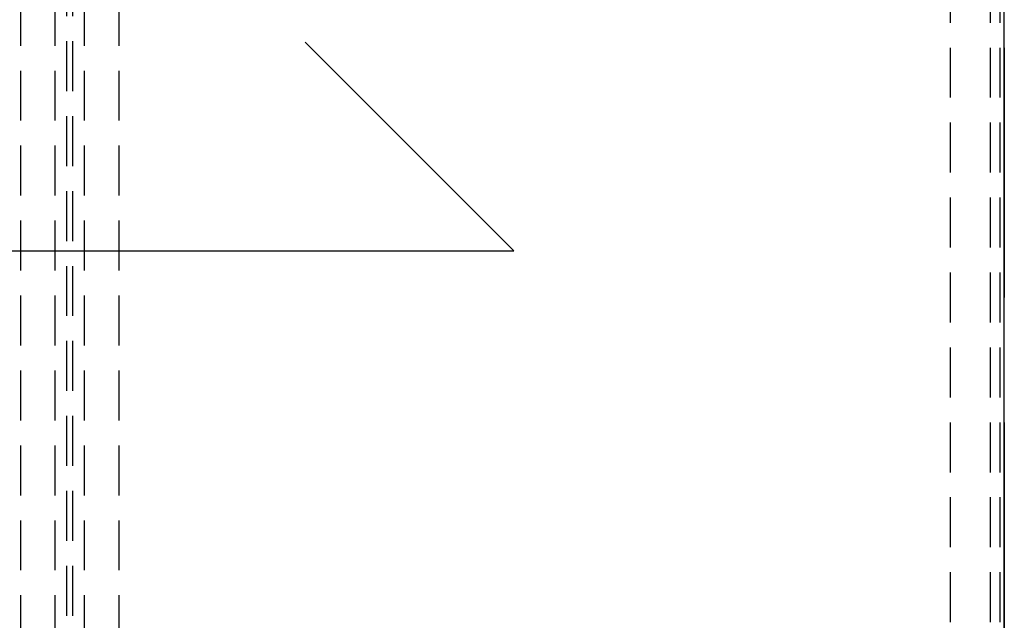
# Model space of a CAD drawing. Header units: millimetres. Extents: x 146126 to 148218, y 45487 to 48965.
# Tile 11 of 14: x 147162 to 148163, y 47298 to 47908. Entities that reach past the tile are written whole.
import ezdxf

# ---------------------------------------------------------------- set-up
doc = ezdxf.new("R2010")
doc.units = ezdxf.units.MM
doc.header["$LTSCALE"] = 200
doc.linetypes.add('HIDDEN', pattern=[1.905, 1.27, -0.635])
doc.layers.add('Caillebotis', color=1, linetype='Continuous')
doc.layers.add('Plancher intermediaire', color=7, linetype='Continuous')

msp = doc.modelspace()

# ---------------------------------------------------------------- linework, layer by layer
at = {"layer": 'Caillebotis'}
for p, q in [((148162.5, 45486.9), (148162.5, 48636.9)), ((147663.7, 47673.5), (147451.6, 47885.6)), ((146738.7, 47673.5), (147663.7, 47673.5))]:
    msp.add_line(p, q, dxfattribs=at)
at = {"layer": 'Plancher intermediaire', "linetype": 'HIDDEN', "ltscale": 0.2}
for p, q in [((148107.5, 48641.9), (148107.5, 46636.9)), ((148107.5, 48641.9), (148107.5, 46631.9)), ((148148, 48641.9), (148148, 46631.9)), ((148158, 48641.9), (148158, 46631.9)), ((147209.5, 46692.7), (147209.5, 48581.1)), ((147215.5, 46692.7), (147215.5, 48581.1)), ((147162.5, 46738.9), (147162.5, 48534.9)), ((147197.5, 46738.9), (147197.5, 48534.9)), ((147227.5, 46738.9), (147227.5, 48534.9)), ((147262.5, 46738.9), (147262.5, 48534.9))]:
    msp.add_line(p, q, dxfattribs=at)
at = {"layer": 'Plancher intermediaire', "linetype": 'HIDDEN'}
msp.add_line((148162.5, 48641.9), (148162.5, 46631.9), dxfattribs=at)

doc.saveas('drawing.dxf')
